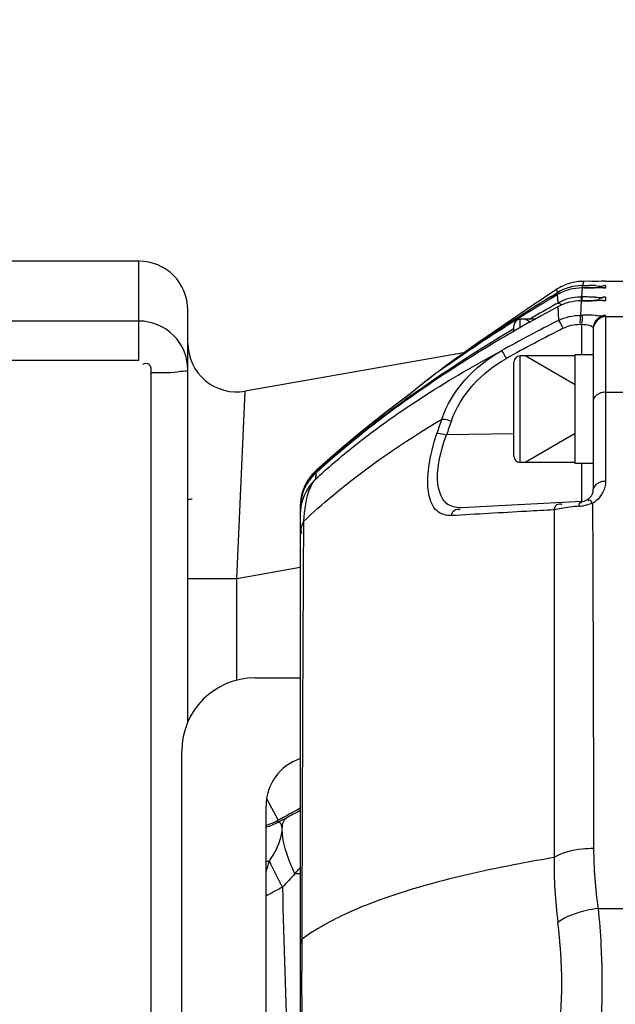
# Model space of a CAD drawing. Header units: millimetres. Extents: x 0 to 11890, y 0 to 8410.
# Tile 20 of 130: x 3290 to 3339, y 6003 to 6083. Entities that reach past the tile are written whole.
import ezdxf

# ---------------------------------------------------------------- set-up
doc = ezdxf.new("R2010")
doc.units = ezdxf.units.MM
doc.header["$LTSCALE"] = 653.95
doc.layers.get('0').update_dxf_attribs({"linetype": 'CONTINUOUS'})
for name, color, linetype in [('304102000019DXF_CONTINUOUS_LINE', 7, 'CONTINUOUS'), ('304102000129DXF_CONTINUOUS_LINE', 7, 'CONTINUOUS'), ('304105000066DXF_CONTINUOUS_LINE', 7, 'CONTINUOUS'), ('304105000409DXF_CONTINUOUS_LINE', 7, 'CONTINUOUS'), ('501023000065DXF_CONTINUOUS_LINE', 7, 'CONTINUOUS'), ('JISHUZILIAO_DXF_DIMENSION', 7, 'CONTINUOUS')]:
    doc.layers.add(name, color=color, linetype=linetype)
doc.styles.get("Standard").update_dxf_attribs({"font": 'txt', "width": 0.7})
doc.dimstyles.new('DIMSTYLE_1', dxfattribs={"dimtxt": 85, "dimasz": 60, "dimexe": 1, "dimexo": 0, "dimgap": 2.125, "dimtad": 1, "dimdsep": 46, "dimtxsty": 'Standard', "dimblk": '_FILLED', "dimblk1": '_FILLED', "dimblk2": '_FILLED', "dimcen": 0.09, "dimclrt": 5, "dimazin": 2, "dimtp": 0.5, "dimtm": 0.5, "dimtfac": 1, "dimtofl": 0, "dimtmove": 0, "dimatfit": 3, "dimldrblk": '_FILLED', "dimfxl": 1, "dimtolj": 1, "dimarcsym": 0})

# ---------------------------------------------------------------- blocks, each defined once
blk = doc.blocks.new('_FILLED')
at = {"color": 0, "linetype": 'ByBlock'}
blk.add_solid([(0, 0), (-1, 0.1667), (-1, -0.1667)], dxfattribs=at)
blk = doc.blocks.new('*D3')
at = {"layer": 'JISHUZILIAO_DXF_DIMENSION', "color": 2, "linetype": 'Continuous', "transparency": 16777216}
for p, q in [((3179.262, 5612.381), (3179.262, 6179.472)), ((3179.262, 6169.472), (3300.262, 6169.472)), ((3421.262, 6169.472), (3300.262, 6169.472))]:
    blk.add_line(p, q, dxfattribs=at)
at = {"layer": 'JISHUZILIAO_DXF_DIMENSION', "color": 2, "linetype": 'Continuous', "transparency": 16777216, "xscale": 60, "yscale": 60, "zscale": 60, "rotation": 180}
blk.add_blockref('_FILLED', (3179.262, 6169.472), dxfattribs=at)
at = {"layer": 'JISHUZILIAO_DXF_DIMENSION', "color": 2, "linetype": 'Continuous', "transparency": 16777216, "xscale": 60, "yscale": 60, "zscale": 60}
blk.add_blockref('_FILLED', (3421.262, 6169.472), dxfattribs=at)

msp = doc.modelspace()

# ---------------------------------------------------------------- linework, layer by layer
at = {"layer": '304102000019DXF_CONTINUOUS_LINE', "color": 7, "linetype": 'Continuous'}
for p, q in [((3300.262, 6063.42), (3289.262, 6063.42)), ((3304.262, 6025.677), (3304.262, 6059.42)), ((3326.836, 6055.925), (3308.957, 6052.772))]:
    msp.add_line(p, q, dxfattribs=at)
at = {"layer": '304102000019DXF_CONTINUOUS_LINE', "color": 9, "linetype": 'Continuous'}
for p, q in [((3300.262, 6055.292), (3300.262, 6063.42)), ((3300.262, 6058.513), (3289.262, 6058.513)), ((3300.262, 6055.292), (3289.262, 6055.292)), ((3301.262, 5961.768), (3301.262, 6054.294)), ((3308.262, 6037.418), (3308.957, 6052.772)), ((3308.575, 6044.325), (3308.583, 6044.507)), ((3313.462, 6038.335), (3308.262, 6037.418)), ((3308.262, 6037.418), (3304.262, 6037.418)), ((3308.262, 6029.084), (3308.262, 6037.418)), ((3310.722, 6019.364), (3311.664, 6017.646)), ((3312.301, 6017.823), (3311.664, 6017.487)), ((3311.664, 6017.487), (3311.664, 6017.646))]:
    msp.add_line(p, q, dxfattribs=at)
at = {"layer": '304102000019DXF_CONTINUOUS_LINE', "color": 7, "linetype": 'Continuous'}
for centre, radius, start, end in [((3300.262, 6059.42), 4, 0, 90), ((3308.262, 6056.711), 4, 180, 280), ((3294.306, 6123.3), 80, 277.14999, 277.40253)]:
    msp.add_arc(centre, radius, start, end, dxfattribs=at)
at = {"layer": '304102000019DXF_CONTINUOUS_LINE', "color": 9, "linetype": 'Continuous'}
for centre, radius, start, end in [((3647.36, 5405.99), 697.721, 118.591258, 118.759363), ((3379.638, 5889.345), 145.055, 117.14199, 117.65961), ((3309.254, 6022.056), 5.026, 286.40132, 298.65182), ((3309.257, 6021.9), 5.026, 286.47174, 298.61866), ((3237.235, 6036.42), 76.955, 342.58858, 343.29982), ((3309.408, 6024.606), 10.414, 276.99047, 278.48529), ((3291.413, 6032.235), 28.77, 318.72103, 320.03757), ((3314.38, 5890.297), 122.966, 90.42097, 90.62755), ((3645.019, 5397.333), 699.223, 118.441161, 118.566858), ((4319.549, 6035.672), 1007.813, 181.336581, 182.910638)]:
    msp.add_arc(centre, radius, start, end, dxfattribs=at)
for points, knots in [([(3304.262, 6054.523), (3304.262, 6055.541), (3303.406, 6057.664), (3301.282, 6058.513), (3300.262, 6058.513)], [0, 0, 0, 0, 0.499514, 1, 1, 1, 1]), ([(3301.262, 6054.294), (3301.262, 6054.514), (3301.288, 6055.037), (3300.69, 6055.072), (3300.546, 6054.952)], [0, 0, 0, 0, 0.54072, 1, 1, 1, 1]), ([(3301.262, 6054.294), (3301.97, 6054.294), (3303.009, 6054.271), (3303.814, 6054.436), (3304.262, 6054.442), (3304.262, 6054.523)], [0, 0, 0, 0, 0.702402, 0.91903, 1, 1, 1, 1]), ([(3311.991, 6016.877), (3311.991, 6017.045), (3311.972, 6017.296), (3311.741, 6017.503), (3311.664, 6017.487)], [0, 0, 0, 0, 0.682796, 1, 1, 1, 1]), ([(3310.945, 6014.306), (3311.359, 6014.927), (3311.808, 6015.767), (3311.992, 6016.691), (3311.991, 6016.877)], [0, 0, 0, 0, 0.801136, 1, 1, 1, 1]), ([(3313.034, 6013.255), (3312.875, 6013.589), (3312.382, 6014.743), (3311.988, 6015.986), (3311.991, 6016.877)], [0, 0, 0, 0, 0.293478, 1, 1, 1, 1])]:
    msp.add_open_spline(points, degree=3, knots=knots, dxfattribs=at)
for points in [[(3311.991, 6016.877), (3311.993, 6017.209), (3312.04, 6017.618), (3312.301, 6017.823)], [(3312.01, 6012.164), (3311.632, 6012.866), (3311.273, 6013.579), (3310.945, 6014.306)], [(3313.034, 6013.255), (3312.691, 6012.895), (3312.349, 6012.534), (3312.017, 6012.164)]]:
    msp.add_open_spline(points, degree=3, dxfattribs=at)
at = {"layer": '304102000129DXF_CONTINUOUS_LINE', "color": 9, "linetype": 'Continuous'}
for p, q in [((3336.557, 6061.228), (3336.49, 6060.486)), ((3336.697, 6061.228), (3336.557, 6061.228)), ((3336.619, 6061.631), (3336.582, 6061.417)), ((3336.582, 6061.417), (3337.117, 6061.416)), ((3336.656, 6061.767), (3336.619, 6061.631)), ((3338.462, 6061.789), (3338.462, 6061.772)), ((3338.462, 6061.402), (3338.462, 6061.246)), ((3334.454, 6061.106), (3334.474, 6061.007)), ((3334.454, 6061.106), (3334.492, 6060.85)), ((3334.474, 6061.007), (3334.494, 6060.828)), ((3334.492, 6060.85), (3334.494, 6060.828)), ((3334.494, 6060.828), (3334.531, 6060.85)), ((3334.508, 6060.664), (3334.528, 6060.361)), ((3334.508, 6060.664), (3334.547, 6060.024)), ((3336.49, 6060.486), (3336.567, 6060.485)), ((3338.462, 6060.458), (3338.462, 6060.202)), ((3334.528, 6060.361), (3334.549, 6059.981)), ((3334.549, 6059.981), (3334.629, 6060.025)), ((3334.563, 6059.691), (3334.606, 6058.562)), ((3336.469, 6060.173), (3336.405, 6058.99)), ((3336.405, 6058.99), (3336.567, 6058.989)), ((3338.462, 6058.954), (3338.462, 6045.389)), ((3338.462, 6058.894), (3345.462, 6058.894)), ((3336.352, 6058.248), (3336.514, 6058.248)), ((3336.514, 6055.75), (3336.514, 6058.248)), ((3338.462, 6052.684), (3345.462, 6052.684)), ((3322.005, 6052.204), (3321.129, 6051.536)), ((3319.847, 6050.544), (3319.764, 6050.479)), ((3319.815, 6050.395), (3319.9, 6050.46)), ((3330.958, 6049.27), (3325.444, 6049.196)), ((3336.515, 6043.75), (3336.515, 6046.85)), ((3314.754, 6046.088), (3314.708, 6045.565)), ((3314.782, 6046.28), (3314.753, 6046.134)), ((3314.754, 6046.088), (3314.759, 6046.093)), ((3314.776, 6046.274), (3314.759, 6046.14)), ((3314.766, 6046.266), (3314.776, 6046.275)), ((3313.731, 6042.098), (3313.725, 6041.151)), ((3337.851, 6010.413), (3345.462, 6010.413)), ((3313.593, 6007.893), (3313.591, 6007.544))]:
    msp.add_line(p, q, dxfattribs=at)
at = {"layer": '304102000129DXF_CONTINUOUS_LINE', "color": 7, "linetype": 'Continuous'}
for p, q in [((3336.571, 6061.766), (3336.491, 6061.764)), ((3337.124, 6061.229), (3336.557, 6061.228)), ((3336.656, 6061.767), (3336.571, 6061.766)), ((3338.427, 6061.772), (3336.656, 6061.767)), ((3337.808, 6061.233), (3337.124, 6061.229)), ((3338.148, 6061.236), (3337.808, 6061.233)), ((3338.293, 6061.239), (3338.148, 6061.236)), ((3338.462, 6061.789), (3345.462, 6061.789)), ((3334.454, 6061.106), (3333.874, 6060.722)), ((3334.454, 6061.106), (3333.875, 6060.72)), ((3334.023, 6060.538), (3334.494, 6060.828)), ((3334.028, 6060.532), (3334.494, 6060.828)), ((3334.508, 6060.664), (3334.106, 6060.424)), ((3334.508, 6060.664), (3334.111, 6060.418)), ((3334.431, 6059.916), (3334.549, 6059.981)), ((3334.433, 6059.913), (3334.549, 6059.981)), ((3336.891, 6060.174), (3336.469, 6060.173)), ((3337.379, 6060.176), (3336.891, 6060.174)), ((3337.776, 6060.18), (3337.379, 6060.176)), ((3338.07, 6060.185), (3337.776, 6060.18)), ((3331.291, 6058.978), (3329.381, 6057.664)), ((3331.46, 6059.094), (3331.291, 6058.978)), ((3329.381, 6057.664), (3328.1, 6056.773)), ((3337.462, 6057.954), (3337.462, 6044.748)), ((3328.1, 6056.773), (3326.842, 6055.888)), ((3326.44, 6055.602), (3325.987, 6055.274)), ((3326.438, 6055.6), (3326.232, 6055.453)), ((3326.232, 6055.453), (3325.154, 6054.662)), ((3325.154, 6054.662), (3325.359, 6054.811)), ((3325.987, 6055.274), (3325.359, 6054.811)), ((3324.526, 6054.182), (3324.242, 6053.972)), ((3322.727, 6052.786), (3322.071, 6052.257)), ((3322.071, 6052.257), (3320.736, 6051.236)), ((3322.077, 6052.262), (3322.071, 6052.257)), ((3319.414, 6050.204), (3318.867, 6049.767)), ((3315.267, 6046.719), (3314.766, 6046.266)), ((3314.031, 6045.216), (3314, 6045.165)), ((3336.515, 6043.75), (3326.63, 6043.232)), ((3313.462, 6043.311), (3313.462, 5965.288))]:
    msp.add_line(p, q, dxfattribs=at)
for points in [[(3338.378, 6061.241), (3338.382, 6061.242), (3338.373, 6061.241), (3338.342, 6061.24), (3338.293, 6061.239)], [(3338.35, 6060.194), (3338.348, 6060.194), (3338.319, 6060.192), (3338.261, 6060.19), (3338.178, 6060.188), (3338.07, 6060.185)], [(3324.242, 6053.972), (3323.503, 6053.4), (3322.727, 6052.786)], [(3320.736, 6051.236), (3320.347, 6050.935), (3319.906, 6050.591), (3319.414, 6050.204)], [(3318.867, 6049.767), (3318.263, 6049.278), (3317.603, 6048.734), (3316.885, 6048.131), (3316.106, 6047.46), (3315.267, 6046.719)], [(3314.759, 6046.093), (3314.636, 6045.977), (3314.53, 6045.869), (3314.436, 6045.766), (3314.354, 6045.668)], [(3314.354, 6045.668), (3314.282, 6045.579), (3314.222, 6045.498), (3314.171, 6045.428), (3314.126, 6045.363), (3314.088, 6045.306), (3314.056, 6045.256), (3314.031, 6045.216)]]:
    msp.add_lwpolyline(points, dxfattribs=at)
at = {"layer": '304102000129DXF_CONTINUOUS_LINE', "color": 9, "linetype": 'Continuous'}
for points in [[(3334.563, 6059.691), (3334.584, 6059.167), (3334.606, 6058.562)], [(3314.754, 6046.088), (3314.731, 6045.847), (3314.708, 6045.565)]]:
    msp.add_lwpolyline(points, dxfattribs=at)
at = {"layer": '304102000129DXF_CONTINUOUS_LINE', "color": 7, "linetype": 'Continuous'}
for centre, radius, start, end in [((3336.664, 6057.75), 4.019, 107.9076, 123.36967), ((3336.589, 6057.406), 4.013, 105.68623, 120.86073), ((3336.659, 6057.75), 4.017, 92.40933, 107.84182), ((3336.561, 6057.2), 4.028, 90.04995, 105.2846), ((3336.583, 6057.411), 4.006, 90.72712, 105.61953), ((3336.58, 6057.495), 3.922, 89.96864, 90.69269), ((3338.463, 6060.847), 0.942, 90.02674, 95.65211), ((3425.309, 5912.75), 173.708, 121.70282, 122.74902), ((3413.713, 5927.434), 154.996, 120.90465, 122.08048), ((3447.649, 5889.46), 205.61, 123.59743, 124.40871), ((3336.564, 6057.205), 4.024, 105.34441, 120.72611), ((3336.49, 6056.493), 3.992, 90.85646, 104.45113), ((3336.487, 6056.568), 3.918, 89.95035, 90.82868), ((3405.864, 5932.139), 146.388, 119.20699, 120.18106), ((3336.496, 6056.483), 4.003, 104.50007, 117.79832), ((3422.94, 5916.452), 169.312, 122.75253, 122.98591), ((3406.937, 5938.061), 142.393, 122.31803, 125.36319), ((3419.362, 5921.913), 162.784, 122.97613, 124.62908), ((3411.611, 5930.809), 151.019, 122.08449, 122.3456), ((3414.779, 5928.591), 154.685, 124.63749, 125.31536), ((3365.511, 6001.193), 66.984, 125.25984, 125.68196), ((3331.319, 6046.399), 10.309, 126.73145, 129.34263), ((3354.811, 6002.999), 58.866, 131.69659, 132.87352), ((3317.462, 6043.311), 4, 132.38283, 180), ((3317.462, 6043.221), 3.978, 133.42725, 138.08514), ((3317.475, 6043.207), 3.997, 132.80241, 133.42874), ((3317.442, 6043.237), 3.952, 138.57821, 146.23663), ((3317.484, 6043.201), 4.007, 138.0827, 138.58738), ((3336.462, 6044.748), 1, 273, 360)]:
    msp.add_arc(centre, radius, start, end, dxfattribs=at)
at = {"layer": '304102000129DXF_CONTINUOUS_LINE', "color": 9, "linetype": 'Continuous'}
for centre, radius, start, end in [((3336.541, 6242.837), 181.609, 270.04908, 270.31975), ((3336.72, 5892.091), 169.325, 89.69277, 89.86567), ((3338.451, 6060.418), 0.98, 119.88176, 122.78294), ((3336.362, 5877.278), 183.208, 89.76805, 89.93596), ((3336.687, 5962.395), 98.09, 89.45551, 89.75632), ((3340.826, 6060.098), 4.3, 177.99501, 179.0732), ((3336.497, 6179.581), 119.408, 270.03354, 270.42115), ((3338.456, 6059.465), 0.991, 119.90846, 132.53445), ((3336.534, 5967.812), 91.178, 89.28418, 89.97929), ((3390.803, 5947.086), 124.84, 116.75373, 119.19095), ((3390.75, 5947.35), 123.835, 116.75442, 119.19169), ((3380.312, 5981.254), 91.818, 127.41357, 127.95143), ((3383.118, 5977.658), 96.38, 127.95254, 128.47454), ((3328.301, 6044.479), 9.965, 126.04223, 128.65188), ((3386.135, 5973.858), 101.232, 128.47316, 128.99302), ((3401.473, 5946.386), 132.332, 127.38314, 128.08494), ((3375.693, 5978.031), 91.427, 127.2705, 127.60734), ((3436.841, 6011.624), 118.353, 160.83513, 161.43042), ((3436.558, 6011.991), 117.177, 160.89122, 161.48782), ((3367.799, 5988.13), 78.691, 130.68019, 132.36256), ((3372.092, 5983.17), 85.251, 130.57076, 130.69522), ((3317.483, 6043.294), 4.027, 139.47705, 144.26529), ((3317.47, 6043.305), 4.01, 134.45562, 139.48132), ((3317.466, 6043.109), 4.029, 132.30861, 137.45635), ((3317.438, 6043.338), 3.964, 132.19587, 134.45188), ((3317.458, 6043.313), 3.996, 148.11905, 156.52189), ((3317.46, 6043.31), 3.999, 144.26371, 148.10529), ((3317.369, 6043.288), 3.863, 146.25753, 147.97482), ((3317.491, 6043.088), 4.062, 137.47938, 141.73681), ((3317.488, 6043.307), 4.026, 162.26085, 179.94195), ((3317.456, 6043.313), 3.994, 156.52187, 162.20899), ((3336.468, 6045.354), 1.976, 298.14423, 307.79597), ((3338.062, 6022.278), 21.15, 94.81019, 96.84081), ((3335.937, 6047.495), 4.156, 274.85498, 278.59603), ((3335.958, 6047.374), 4.034, 278.56256, 283.14736), ((3330.257, 6040.944), 16.566, 174.77629, 176.00692), ((3372.193, 6015.443), 34.709, 180.20272, 188.3336), ((3371.176, 6014.09), 36.93, 179.22639, 187.48258), ((3340.133, 5953.878), 60.691, 106.09753, 106.68823), ((3341.157, 5950.332), 64.382, 105.62761, 106.0986), ((3333.155, 5974.771), 38.658, 110.44962, 111.77314), ((3334.333, 5971.63), 42.012, 109.83308, 110.45896), ((3296.148, 6004.3), 38.733, 352.6115, 7.3885), ((3873.779, 6004.3), 560.198, 179.66818, 180.33181)]:
    msp.add_arc(centre, radius, start, end, dxfattribs=at)
for points, knots in [([(3336.582, 6061.417), (3336.568, 6061.416), (3336.539, 6061.346), (3336.539, 6061.294), (3336.535, 6061.249)], [0, 0, 0, 0, 0.232731, 1, 1, 1, 1]), ([(3338.462, 6061.772), (3338.462, 6061.742), (3338.268, 6061.812), (3337.929, 6061.707), (3337.45, 6061.768), (3337.125, 6061.768)], [0, 0, 0, 0, 0.068967, 0.270742, 1, 1, 1, 1]), ([(3338.462, 6061.246), (3338.462, 6061.169), (3337.97, 6061.339), (3337.781, 6061.232), (3337.555, 6061.231)], [0, 0, 0, 0, 0.253519, 1, 1, 1, 1]), ([(3337.628, 6061.414), (3337.836, 6061.413), (3338.01, 6061.314), (3338.462, 6061.472), (3338.462, 6061.402)], [0, 0, 0, 0, 0.747899, 1, 1, 1, 1]), ([(3334.494, 6060.828), (3334.516, 6060.841), (3334.591, 6060.852), (3334.651, 6060.809), (3334.683, 6060.781)], [0, 0, 0, 0, 0.376204, 1, 1, 1, 1]), ([(3336.49, 6060.486), (3336.469, 6060.482), (3336.461, 6060.338), (3336.451, 6060.257), (3336.45, 6060.172)], [0, 0, 0, 0, 0.20119, 1, 1, 1, 1]), ([(3336.567, 6060.485), (3336.55, 6060.482), (3336.537, 6060.376), (3336.53, 6060.312), (3336.528, 6060.249)], [0, 0, 0, 0, 0.209847, 1, 1, 1, 1]), ([(3337.619, 6060.481), (3337.829, 6060.479), (3338.006, 6060.382), (3338.462, 6060.529), (3338.462, 6060.458)], [0, 0, 0, 0, 0.747895, 1, 1, 1, 1]), ([(3334.549, 6059.981), (3334.578, 6059.996), (3334.696, 6059.979), (3334.76, 6059.888), (3334.801, 6059.83)], [0, 0, 0, 0, 0.313206, 1, 1, 1, 1]), ([(3338.462, 6060.202), (3338.462, 6060.11), (3337.873, 6060.302), (3337.645, 6060.178), (3337.375, 6060.176)], [0, 0, 0, 0, 0.25534, 1, 1, 1, 1]), ([(3336.405, 6058.99), (3336.359, 6058.975), (3336.401, 6058.676), (3336.361, 6058.512), (3336.365, 6058.344)], [0, 0, 0, 0, 0.220355, 1, 1, 1, 1]), ([(3336.567, 6058.989), (3336.521, 6058.975), (3336.563, 6058.675), (3336.523, 6058.512), (3336.527, 6058.344)], [0, 0, 0, 0, 0.220318, 1, 1, 1, 1]), ([(3337.673, 6058.982), (3337.868, 6058.98), (3338.034, 6058.893), (3338.462, 6059.023), (3338.462, 6058.954)], [0, 0, 0, 0, 0.739063, 1, 1, 1, 1]), ([(3334.606, 6058.562), (3334.653, 6058.575), (3334.775, 6058.291), (3334.873, 6058.16), (3334.945, 6058.007)], [0, 0, 0, 0, 0.222873, 1, 1, 1, 1]), ([(3336.514, 6058.248), (3336.747, 6058.244), (3337.035, 6058.225), (3337.462, 6058.062), (3337.462, 6057.954)], [0, 0, 0, 0, 0.684956, 1, 1, 1, 1]), ([(3314.708, 6045.565), (3315.734, 6046.516), (3320.437, 6050.52), (3325.712, 6053.813), (3329.916, 6056.071)], [0, 0, 0, 0, 0.226695, 1, 1, 1, 1]), ([(3329.916, 6056.071), (3329.963, 6056.089), (3330.111, 6055.815), (3330.209, 6055.685), (3330.286, 6055.534)], [0, 0, 0, 0, 0.22463, 1, 1, 1, 1]), ([(3325.359, 6054.811), (3325.37, 6054.818), (3325.395, 6054.831), (3325.424, 6054.836), (3325.439, 6054.836)], [0, 0, 0, 0, 0.464682, 1, 1, 1, 1]), ([(3338.462, 6052.684), (3338.335, 6052.684), (3337.924, 6052.643), (3337.462, 6052.291), (3337.462, 6051.995)], [0, 0, 0, 0, 0.301128, 1, 1, 1, 1]), ([(3313.731, 6042.098), (3314.507, 6042.837), (3318.026, 6045.956), (3321.933, 6048.616), (3325.048, 6050.478)], [0, 0, 0, 0, 0.227908, 1, 1, 1, 1]), ([(3319.764, 6050.479), (3319.537, 6050.301), (3318.484, 6049.467), (3317.447, 6048.613), (3316.646, 6047.927)], [0, 0, 0, 0, 0.214738, 1, 1, 1, 1]), ([(3319.815, 6050.395), (3319.83, 6050.406), (3319.868, 6050.425), (3319.911, 6050.427), (3319.934, 6050.423)], [0, 0, 0, 0, 0.451419, 1, 1, 1, 1]), ([(3325.048, 6050.478), (3325.087, 6050.484), (3325.325, 6050.507), (3325.567, 6050.432), (3325.745, 6050.344)], [0, 0, 0, 0, 0.164862, 1, 1, 1, 1]), ([(3325.836, 6042.582), (3325.427, 6042.558), (3324.432, 6042.868), (3323.832, 6044.574), (3323.933, 6046.759), (3324.349, 6048.417), (3324.65, 6049.314)], [0, 0, 0, 0, 0.157334, 0.350457, 0.636805, 1, 1, 1, 1]), ([(3324.65, 6049.314), (3324.689, 6049.321), (3324.928, 6049.347), (3325.171, 6049.275), (3325.351, 6049.188)], [0, 0, 0, 0, 0.16495, 1, 1, 1, 1]), ([(3326.63, 6043.232), (3326.231, 6043.211), (3325.294, 6043.439), (3324.627, 6044.962), (3324.738, 6046.937), (3325.147, 6048.404), (3325.444, 6049.196)], [0, 0, 0, 0, 0.168863, 0.361575, 0.642408, 1, 1, 1, 1]), ([(3314.759, 6046.139), (3314.786, 6046.164), (3314.846, 6046.209), (3314.911, 6046.244), (3314.945, 6046.259)], [0, 0, 0, 0, 0.493731, 1, 1, 1, 1]), ([(3314.707, 6045.565), (3314.597, 6045.454), (3313.973, 6044.536), (3313.845, 6043.386), (3313.76, 6042.453)], [0, 0, 0, 0, 0.143783, 1, 1, 1, 1]), ([(3313.956, 6045.094), (3313.957, 6045.118), (3314.023, 6045.195), (3314.057, 6045.278), (3314.094, 6045.336)], [0, 0, 0, 0, 0.259378, 1, 1, 1, 1]), ([(3313.978, 6045.128), (3313.972, 6045.119), (3313.969, 6045.117), (3313.956, 6045.091), (3313.956, 6045.094)], [0, 0, 0, 0, 0.776149, 1, 1, 1, 1]), ([(3314.302, 6045.603), (3314.259, 6045.549), (3314.143, 6045.395), (3314.04, 6045.233), (3313.978, 6045.128)], [0, 0, 0, 0, 0.362443, 1, 1, 1, 1]), ([(3338.462, 6045.389), (3338.334, 6045.389), (3337.937, 6045.355), (3337.462, 6045.034), (3337.462, 6044.748)], [0, 0, 0, 0, 0.310514, 1, 1, 1, 1]), ([(3334.251, 6043.059), (3334.304, 6043.213), (3334.383, 6043.542), (3334.786, 6043.586), (3334.891, 6043.502)], [0, 0, 0, 0, 0.548145, 1, 1, 1, 1]), ([(3336.289, 6043.354), (3336.308, 6043.453), (3336.255, 6043.66), (3336.476, 6043.667), (3336.495, 6043.63)], [0, 0, 0, 0, 0.704452, 1, 1, 1, 1]), ([(3337.4, 6043.611), (3337.324, 6043.698), (3337.254, 6043.926), (3337.022, 6043.814), (3337.024, 6043.763)], [0, 0, 0, 0, 0.694783, 1, 1, 1, 1]), ([(3337.4, 6043.611), (3337.409, 6041.384), (3337.445, 6031.954), (3337.468, 6022.523), (3337.485, 6015.32)], [0, 0, 0, 0, 0.23617, 1, 1, 1, 1]), ([(3325.836, 6042.582), (3325.89, 6042.746), (3325.978, 6043.095), (3326.406, 6043.144), (3326.523, 6043.056)], [0, 0, 0, 0, 0.540363, 1, 1, 1, 1]), ([(3334.251, 6043.059), (3333.5, 6043.017), (3330.695, 6042.859), (3327.89, 6042.7), (3325.836, 6042.582)], [0, 0, 0, 0, 0.267843, 1, 1, 1, 1]), ([(3334.251, 6043.059), (3334.252, 6040.819), (3334.257, 6031.329), (3334.252, 6021.839), (3334.249, 6014.588)], [0, 0, 0, 0, 0.236012, 1, 1, 1, 1]), ([(3313.725, 6041.151), (3313.71, 6038.638), (3313.651, 6027.552), (3313.615, 6016.466), (3313.593, 6007.893)], [0, 0, 0, 0, 0.226736, 1, 1, 1, 1]), ([(3337.485, 6015.32), (3337.173, 6015.32), (3336.068, 6015.257), (3334.933, 6015.004), (3334.249, 6014.588)], [0, 0, 0, 0, 0.280187, 1, 1, 1, 1]), ([(3334.249, 6014.588), (3333.301, 6014.428), (3329.798, 6013.8), (3326.316, 6013.034), (3323.814, 6012.334)], [0, 0, 0, 0, 0.269986, 1, 1, 1, 1]), ([(3318.815, 6010.671), (3318.314, 6010.471), (3316.498, 6009.697), (3314.748, 6008.743), (3313.593, 6007.893)], [0, 0, 0, 0, 0.273511, 1, 1, 1, 1]), ([(3337.851, 6010.412), (3337.528, 6010.372), (3336.385, 6010.168), (3335.236, 6009.78), (3334.56, 6009.28)], [0, 0, 0, 0, 0.278909, 1, 1, 1, 1]), ([(3337.851, 6010.413), (3337.96, 6009.421), (3338.26, 6005.352), (3338.186, 6001.25), (3337.851, 5998.186)], [0, 0, 0, 0, 0.244584, 1, 1, 1, 1]), ([(3313.593, 6007.893), (3313.553, 6007.838), (3313.462, 6007.739), (3313.483, 6007.586), (3313.522, 6007.54)], [0, 0, 0, 0, 0.528927, 1, 1, 1, 1])]:
    msp.add_open_spline(points, degree=3, knots=knots, dxfattribs=at)
for points in [[(3338.462, 6061.402), (3338.29, 6061.402), (3338.112, 6061.354), (3337.962, 6061.268)], [(3338.462, 6060.458), (3338.29, 6060.458), (3338.112, 6060.41), (3337.962, 6060.324)], [(3334.606, 6058.562), (3335.156, 6058.84), (3335.789, 6058.99), (3336.405, 6058.99)], [(3338.462, 6058.894), (3337.991, 6058.894), (3337.462, 6058.366), (3337.462, 6057.894)], [(3338.462, 6058.954), (3338.163, 6058.954), (3337.838, 6058.791), (3337.66, 6058.551)], [(3335.003, 6057.927), (3335.416, 6058.136), (3335.89, 6058.249), (3336.352, 6058.248)], [(3325.048, 6050.478), (3325.838, 6052.82), (3327.76, 6054.863), (3329.916, 6056.071)], [(3325.838, 6050.351), (3326.582, 6052.497), (3328.369, 6054.348), (3330.351, 6055.457)], [(3322.438, 6052.537), (3322.296, 6052.423), (3322.15, 6052.314), (3322.005, 6052.204)], [(3314.708, 6045.566), (3313.945, 6044.841), (3313.462, 6043.717), (3313.462, 6042.665)], [(3338.462, 6045.389), (3338.462, 6044.796), (3338.148, 6044.155), (3337.679, 6043.792)], [(3313.956, 6045.094), (3313.637, 6044.513), (3313.462, 6043.831), (3313.462, 6043.168)], [(3337.4, 6043.611), (3337.23, 6043.543), (3337.054, 6043.488), (3336.875, 6043.446)], [(3334.853, 6043.179), (3334.651, 6043.145), (3334.45, 6043.106), (3334.251, 6043.059)], [(3335.543, 6043.278), (3335.312, 6043.25), (3335.082, 6043.217), (3334.853, 6043.179)], [(3313.731, 6042.098), (3313.572, 6041.813), (3313.413, 6041.414), (3313.577, 6041.132)], [(3322.704, 6012.013), (3321.822, 6011.748), (3320.945, 6011.463), (3320.079, 6011.151)]]:
    msp.add_open_spline(points, degree=3, dxfattribs=at)
at = {"layer": '304102000129DXF_CONTINUOUS_LINE', "color": 7, "linetype": 'Continuous'}
for points in [[(3334.563, 6059.691), (3329.481, 6056.952), (3324.538, 6053.899), (3319.946, 6050.4)], [(3336.469, 6060.173), (3335.814, 6060.173), (3335.139, 6060.002), (3334.563, 6059.691)], [(3337.66, 6058.551), (3337.535, 6058.383), (3337.462, 6058.164), (3337.462, 6057.954)], [(3320.327, 6050.787), (3323.718, 6053.368), (3327.288, 6055.721), (3330.948, 6057.904)]]:
    msp.add_open_spline(points, degree=3, dxfattribs=at)
for points, knots in [([(3319.946, 6050.4), (3319.431, 6050.008), (3317.656, 6048.624), (3315.941, 6047.165), (3314.754, 6046.088)], [0, 0, 0, 0, 0.287915, 1, 1, 1, 1]), ([(3315.654, 6046.953), (3315.953, 6047.22), (3317.308, 6048.405), (3318.708, 6049.539), (3319.815, 6050.395)], [0, 0, 0, 0, 0.22265, 1, 1, 1, 1])]:
    msp.add_open_spline(points, degree=3, knots=knots, dxfattribs=at)
at = {"layer": '304105000066DXF_CONTINUOUS_LINE', "color": 7, "linetype": 'Continuous'}
for p, q in [((3335.962, 6046.85), (3335.962, 6055.75)), ((3337.462, 6055.75), (3335.962, 6055.75)), ((3337.462, 6046.85), (3335.962, 6046.85))]:
    msp.add_line(p, q, dxfattribs=at)
at = {"layer": '304105000409DXF_CONTINUOUS_LINE', "color": 7, "linetype": 'Continuous'}
for p, q in [((3309.762, 6029.3), (3313.462, 6029.3)), ((3303.762, 5970.3), (3303.762, 6023.3)), ((3310.662, 5981.063), (3310.662, 6018.8))]:
    msp.add_line(p, q, dxfattribs=at)
for centre, radius, start in [((3309.762, 6023.3), 6, 90), ((3314.762, 6018.8), 4.1, 108.50295)]:
    msp.add_arc(centre, radius, start, 180, dxfattribs=at)
at = {"layer": '501023000065DXF_CONTINUOUS_LINE', "color": 7, "linetype": 'Continuous'}
for p, q in [((3330.962, 6057.642), (3330.962, 6058.16)), ((3332.75, 6058.66), (3331.462, 6058.66)), ((3335.962, 6055.66), (3331.462, 6055.66)), ((3330.962, 6047.44), (3330.962, 6055.16)), ((3335.962, 6046.94), (3331.462, 6046.94))]:
    msp.add_line(p, q, dxfattribs=at)
at = {"layer": '501023000065DXF_CONTINUOUS_LINE', "color": 9, "linetype": 'Continuous'}
for p, q in [((3331.462, 6057.927), (3331.462, 6058.66)), ((3331.462, 6046.94), (3331.462, 6055.66))]:
    msp.add_line(p, q, dxfattribs=at)
at = {"layer": '501023000065DXF_CONTINUOUS_LINE', "color": 2, "linetype": 'Continuous'}
for p, q in [((3332.309, 6058.409), (3331.875, 6058.66)), ((3335.962, 6053.3), (3331.875, 6055.66)), ((3335.962, 6049.3), (3331.875, 6046.94))]:
    msp.add_line(p, q, dxfattribs=at)
at = {"layer": '501023000065DXF_CONTINUOUS_LINE', "color": 7, "linetype": 'Continuous'}
for centre, start, end in [((3331.462, 6058.16), 90, 180), ((3331.462, 6055.16), 90, 180), ((3331.462, 6047.44), 180, 270)]:
    msp.add_arc(centre, 0.5, start, end, dxfattribs=at)

# ---------------------------------------------------------------- dimensions: what is measured, and where the dimension line sits
at = {"layer": 'JISHUZILIAO_DXF_DIMENSION', "color": 2, "linetype": 'Continuous'}
dim = msp.add_linear_dim(base=(3179.262, 6169.472), p1=(3421.262, 6295.438), p2=(3179.262, 5612.381), angle=180, dimstyle='DIMSTYLE_1', dxfattribs=at)
dim.commit()
dim.dimension.update_dxf_attribs({"geometry": '*D3', "text_midpoint": (3211.012, 6169.472), "dimtype": 160})

doc.saveas('drawing.dxf')
